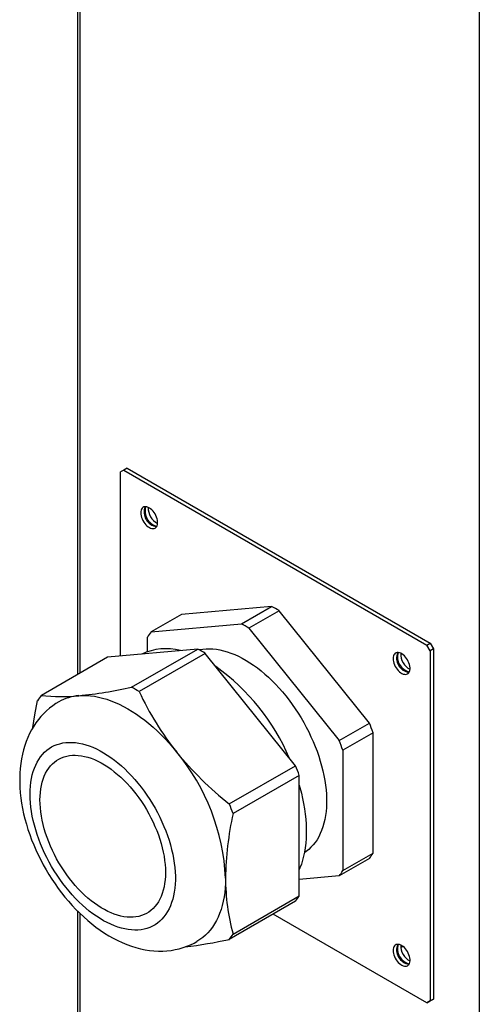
# Model space of a CAD drawing. Header units: millimetres. Extents: x 0 to 39025, y 0 to 11880.
# Tile 13 of 54: x 28457 to 28557, y 1105 to 1319. Entities that reach past the tile are written whole.
import ezdxf

# ---------------------------------------------------------------- set-up
doc = ezdxf.new("R2010")
doc.units = ezdxf.units.MM

msp = doc.modelspace()

# ---------------------------------------------------------------- linework, layer by layer
at = {"color": 7, "linetype": 'Continuous', "lineweight": 25, "ltscale": 20}
for p, q in [((28469.35, 1765.78), (28469.35, 1176.87)), ((28469.87, 1765.05), (28469.87, 1177.17)), ((28556.56, 1715), (28556.56, 1005.67)), ((28480.13, 1221.6), (28479.42, 1221.19)), ((28480.13, 1221.6), (28545.89, 1183.64)), ((28479.42, 1221.19), (28478.71, 1220.78)), ((28478.71, 1180.89), (28478.71, 1220.78)), ((28479.42, 1221.19), (28545.18, 1183.23)), ((28511.49, 1191.64), (28491.89, 1189.89)), ((28504.92, 1187.85), (28511.49, 1191.64)), ((28491.89, 1189.89), (28485.33, 1186.1)), ((28513.11, 1190.7), (28506.54, 1186.91)), ((28532.7, 1166.33), (28513.11, 1190.7)), ((28485.33, 1186.1), (28504.92, 1187.85)), ((28506.54, 1186.91), (28526.14, 1162.54)), ((28484.52, 1181.82), (28484.52, 1184.95)), ((28545.18, 1183.23), (28545.89, 1183.64)), ((28545.89, 1182), (28545.18, 1183.23)), ((28545.89, 1183.64), (28546.59, 1182.41)), ((28495.46, 1182.39), (28475.87, 1180.63)), ((28481.09, 1174.09), (28495.46, 1182.39)), ((28497.08, 1181.45), (28482.71, 1173.16)), ((28516.68, 1157.07), (28497.08, 1181.45)), ((28546.59, 1182.41), (28545.89, 1182)), ((28545.89, 1182), (28545.89, 1106.07)), ((28546.59, 1182.41), (28546.59, 1106.47)), ((28475.87, 1180.63), (28461.5, 1172.34)), ((28526.14, 1162.54), (28532.7, 1166.33)), ((28533.51, 1164.24), (28526.95, 1160.45)), ((28533.51, 1138.11), (28533.51, 1164.24)), ((28526.95, 1160.45), (28526.95, 1134.32)), ((28502.3, 1148.78), (28516.68, 1157.07)), ((28517.48, 1154.99), (28503.11, 1146.69)), ((28517.48, 1128.86), (28517.48, 1154.99)), ((28532.7, 1136.96), (28526.14, 1133.17)), ((28526.95, 1134.32), (28533.51, 1138.11)), ((28526.14, 1133.17), (28517.48, 1132.4)), ((28516.68, 1127.71), (28502.3, 1119.41)), ((28503.11, 1120.57), (28517.48, 1128.86)), ((28469.35, 1125.58), (28469.35, 1056.45)), ((28469.87, 1125.06), (28469.87, 1055.72)), ((28545.18, 1105.66), (28511.83, 1124.91)), ((28539.5, 1117.68), (28539.94, 1117.93)), ((28545.89, 1106.07), (28546.59, 1106.47)), ((28546.59, 1106.47), (28545.89, 1106.07)), ((28545.18, 1105.66), (28545.89, 1106.07)), ((28545.89, 1106.07), (28545.18, 1105.66))]:
    msp.add_line(p, q, dxfattribs=at)
at = {"color": 7, "linetype": 'Continuous', "lineweight": 25, "ltscale": 20, "flags": 128}
for points in [[(28483.06, 1211.95), (28483.08, 1211.62), (28483.14, 1211.29), (28483.23, 1210.94), (28483.37, 1210.6), (28483.53, 1210.26), (28483.72, 1209.93), (28483.94, 1209.62), (28484.18, 1209.34), (28484.43, 1209.1), (28484.7, 1208.89), (28484.97, 1208.72), (28485.23, 1208.6), (28485.49, 1208.53), (28485.74, 1208.51), (28485.97, 1208.54), (28486.18, 1208.62), (28486.35, 1208.75), (28486.5, 1208.92), (28486.62, 1209.13), (28486.69, 1209.39), (28486.73, 1209.67), (28486.73, 1209.98), (28486.69, 1210.31), (28486.62, 1210.65), (28486.5, 1211), (28486.35, 1211.34), (28486.18, 1211.68), (28485.97, 1211.99), (28485.74, 1212.29), (28485.49, 1212.55), (28485.23, 1212.78), (28484.97, 1212.97), (28484.7, 1213.11), (28484.43, 1213.21), (28484.18, 1213.25), (28483.94, 1213.25), (28483.72, 1213.19), (28483.53, 1213.09), (28483.37, 1212.94), (28483.23, 1212.75), (28483.14, 1212.51), (28483.08, 1212.24), (28483.06, 1211.95)], [(28495.73, 1182.24), (28495.85, 1182.26), (28496.54, 1182.38), (28497.25, 1182.44), (28497.98, 1182.46), (28498.73, 1182.42), (28499.49, 1182.34), (28500.27, 1182.2), (28501.06, 1182.02), (28501.86, 1181.79), (28502.66, 1181.51), (28503.48, 1181.18), (28504.3, 1180.81), (28505.12, 1180.39), (28505.94, 1179.93), (28506.76, 1179.42), (28507.58, 1178.87), (28508.4, 1178.28), (28509.21, 1177.64), (28510.01, 1176.97), (28510.8, 1176.26), (28511.59, 1175.52), (28512.36, 1174.74), (28513.11, 1173.93), (28513.85, 1173.08), (28514.57, 1172.21), (28515.27, 1171.31), (28515.96, 1170.39), (28516.62, 1169.44), (28517.25, 1168.47), (28517.86, 1167.48), (28518.45, 1166.47), (28519.01, 1165.45), (28519.54, 1164.42), (28520.03, 1163.38), (28520.5, 1162.33), (28520.94, 1161.27), (28521.34, 1160.21), (28521.71, 1159.15), (28522.05, 1158.08), (28522.34, 1157.03), (28522.61, 1155.97), (28522.84, 1154.93), (28523.02, 1153.9), (28523.18, 1152.88), (28523.29, 1151.87), (28523.37, 1150.88), (28523.41, 1149.91), (28523.41, 1148.96), (28523.37, 1148.03), (28523.29, 1147.13), (28523.18, 1146.25), (28523.02, 1145.41), (28522.84, 1144.59), (28522.61, 1143.81), (28522.34, 1143.06), (28522.05, 1142.35), (28521.71, 1141.68), (28521.34, 1141.04), (28520.94, 1140.44), (28520.5, 1139.89), (28520.03, 1139.38), (28519.54, 1138.91), (28519.01, 1138.49), (28518.6, 1138.21)], [(28537.86, 1180.31), (28537.88, 1179.99), (28537.94, 1179.65), (28538.04, 1179.31), (28538.17, 1178.96), (28538.33, 1178.62), (28538.52, 1178.29), (28538.74, 1177.99), (28538.98, 1177.71), (28539.23, 1177.46), (28539.5, 1177.25), (28539.77, 1177.09), (28540.03, 1176.97), (28540.29, 1176.9), (28540.54, 1176.87), (28540.77, 1176.9), (28540.98, 1176.98), (28541.15, 1177.11), (28541.3, 1177.28), (28541.42, 1177.5), (28541.49, 1177.75), (28541.53, 1178.03), (28541.53, 1178.34), (28541.49, 1178.67), (28541.42, 1179.02), (28541.3, 1179.36), (28541.15, 1179.71), (28540.98, 1180.04), (28540.77, 1180.36), (28540.54, 1180.65), (28540.29, 1180.91), (28540.03, 1181.14), (28539.77, 1181.33), (28539.5, 1181.47), (28539.23, 1181.57), (28538.98, 1181.62), (28538.74, 1181.61), (28538.52, 1181.56), (28538.33, 1181.46), (28538.17, 1181.3), (28538.04, 1181.11), (28537.94, 1180.88), (28537.88, 1180.61), (28537.86, 1180.31)], [(28465.27, 1170.91), (28464.68, 1170.56), (28463.97, 1170.07), (28463.29, 1169.55), (28462.63, 1168.99), (28462.01, 1168.39), (28461.42, 1167.76), (28460.86, 1167.09), (28460.33, 1166.38), (28459.84, 1165.64), (28459.38, 1164.87), (28458.96, 1164.06), (28458.57, 1163.22), (28458.21, 1162.35), (28457.9, 1161.44), (28457.62, 1160.51), (28457.38, 1159.55), (28457.18, 1158.55), (28457.02, 1157.54), (28456.91, 1156.5), (28456.83, 1155.44), (28456.8, 1154.36), (28456.8, 1154.04)], [(28459.67, 1165.36), (28460.1, 1168.1), (28460.69, 1171.19)], [(28469.66, 1172.27), (28470.47, 1172.32), (28471.3, 1172.31), (28472.15, 1172.25), (28473.01, 1172.14), (28473.89, 1171.98), (28474.78, 1171.76), (28475.68, 1171.5), (28476.58, 1171.18), (28477.5, 1170.82), (28478.42, 1170.4), (28479.34, 1169.94), (28480.27, 1169.43), (28481.19, 1168.87), (28482.12, 1168.27), (28483.04, 1167.62), (28483.95, 1166.93), (28484.86, 1166.2), (28485.76, 1165.43), (28486.65, 1164.61), (28487.52, 1163.76), (28488.39, 1162.88), (28489.23, 1161.96), (28490.06, 1161.01), (28490.87, 1160.02)], [(28459.05, 1150.89), (28459.07, 1151.78), (28459.13, 1152.65), (28459.23, 1153.49), (28459.36, 1154.3), (28459.53, 1155.07), (28459.74, 1155.82), (28459.99, 1156.53), (28460.27, 1157.21), (28460.59, 1157.85), (28460.94, 1158.45), (28461.33, 1159.01), (28461.75, 1159.52), (28462.2, 1159.99), (28462.69, 1160.42), (28463.2, 1160.81), (28463.74, 1161.14), (28464.31, 1161.43), (28464.9, 1161.67), (28465.52, 1161.86), (28466.16, 1162.01), (28466.83, 1162.1), (28467.51, 1162.14), (28468.21, 1162.14), (28468.92, 1162.08), (28469.65, 1161.98), (28470.4, 1161.82), (28471.15, 1161.62), (28471.91, 1161.37), (28472.68, 1161.07), (28473.46, 1160.72), (28474.24, 1160.32), (28475.02, 1159.88), (28475.8, 1159.4), (28476.57, 1158.87), (28477.35, 1158.31), (28478.11, 1157.7), (28478.87, 1157.05), (28479.62, 1156.37), (28480.36, 1155.64), (28481.08, 1154.89), (28481.79, 1154.1), (28482.48, 1153.29), (28483.15, 1152.44), (28483.8, 1151.57), (28484.43, 1150.68), (28485.04, 1149.76), (28485.62, 1148.82), (28486.18, 1147.87), (28486.7, 1146.9), (28487.2, 1145.92), (28487.67, 1144.93), (28488.11, 1143.93), (28488.51, 1142.93), (28488.88, 1141.92), (28489.22, 1140.91), (28489.52, 1139.91), (28489.78, 1138.91), (28490.01, 1137.92), (28490.2, 1136.93), (28490.36, 1135.96), (28490.47, 1135), (28490.55, 1134.06), (28490.59, 1133.14), (28490.59, 1132.24), (28490.55, 1131.36), (28490.47, 1130.51), (28490.36, 1129.69), (28490.2, 1128.89), (28490.01, 1128.13), (28489.78, 1127.4), (28489.52, 1126.7), (28489.22, 1126.05), (28488.88, 1125.43), (28488.51, 1124.85), (28488.11, 1124.31), (28487.67, 1123.82), (28487.2, 1123.37), (28486.7, 1122.96), (28486.18, 1122.6), (28485.62, 1122.29), (28485.04, 1122.02), (28484.43, 1121.81), (28483.8, 1121.64), (28483.15, 1121.52), (28482.48, 1121.45), (28481.79, 1121.43), (28481.08, 1121.46), (28480.36, 1121.54), (28479.62, 1121.67), (28478.87, 1121.85), (28478.11, 1122.08), (28477.35, 1122.36), (28476.57, 1122.68), (28475.8, 1123.05), (28475.02, 1123.47), (28474.24, 1123.93), (28473.46, 1124.44), (28472.68, 1124.98), (28471.91, 1125.57), (28471.15, 1126.2), (28470.4, 1126.87), (28469.65, 1127.57), (28468.92, 1128.31), (28468.21, 1129.08), (28467.51, 1129.88), (28466.83, 1130.71), (28466.16, 1131.57), (28465.52, 1132.45), (28464.9, 1133.36), (28464.31, 1134.29), (28463.74, 1135.23), (28463.2, 1136.19), (28462.69, 1137.17), (28462.2, 1138.15), (28461.75, 1139.15), (28461.33, 1140.15), (28460.94, 1141.16), (28460.59, 1142.16), (28460.27, 1143.17), (28459.99, 1144.17), (28459.74, 1145.17), (28459.53, 1146.16), (28459.36, 1147.14), (28459.23, 1148.1), (28459.13, 1149.05), (28459.07, 1149.98), (28459.05, 1150.89)], [(28461.21, 1149.65), (28461.23, 1150.47), (28461.29, 1151.27), (28461.38, 1152.05), (28461.52, 1152.79), (28461.69, 1153.51), (28461.9, 1154.19), (28462.15, 1154.83), (28462.43, 1155.44), (28462.74, 1156.01), (28463.1, 1156.54), (28463.48, 1157.03), (28463.9, 1157.47), (28464.34, 1157.87), (28464.82, 1158.23), (28465.33, 1158.53), (28465.86, 1158.79), (28466.42, 1159.01), (28467, 1159.17), (28467.6, 1159.28), (28468.23, 1159.35), (28468.87, 1159.36), (28469.53, 1159.33), (28470.21, 1159.24), (28470.89, 1159.11), (28471.59, 1158.92), (28472.3, 1158.69), (28473.02, 1158.41), (28473.74, 1158.09), (28474.46, 1157.71), (28475.19, 1157.29), (28475.91, 1156.83), (28476.63, 1156.33), (28477.34, 1155.78), (28478.05, 1155.19), (28478.75, 1154.57), (28479.44, 1153.91), (28480.12, 1153.22), (28480.78, 1152.49), (28481.42, 1151.73), (28482.04, 1150.95), (28482.65, 1150.14), (28483.23, 1149.3), (28483.79, 1148.44), (28484.32, 1147.57), (28484.82, 1146.68), (28485.3, 1145.77), (28485.75, 1144.86), (28486.17, 1143.93), (28486.55, 1143), (28486.9, 1142.06), (28487.22, 1141.13), (28487.5, 1140.2), (28487.75, 1139.27), (28487.95, 1138.34), (28488.13, 1137.43), (28488.26, 1136.53), (28488.36, 1135.65), (28488.42, 1134.78), (28488.43, 1133.93), (28488.42, 1133.11), (28488.36, 1132.31), (28488.26, 1131.53), (28488.13, 1130.79), (28487.95, 1130.07), (28487.75, 1129.39), (28487.5, 1128.75), (28487.22, 1128.14), (28486.9, 1127.57), (28486.55, 1127.04), (28486.17, 1126.55), (28485.75, 1126.11), (28485.3, 1125.71), (28484.82, 1125.35), (28484.32, 1125.05), (28483.79, 1124.79), (28483.23, 1124.57), (28482.65, 1124.41), (28482.04, 1124.3), (28481.42, 1124.23), (28480.78, 1124.22), (28480.12, 1124.25), (28479.44, 1124.34), (28478.75, 1124.47), (28478.05, 1124.66), (28477.34, 1124.89), (28476.63, 1125.17), (28475.91, 1125.49), (28475.19, 1125.87), (28474.46, 1126.29), (28473.74, 1126.75), (28473.02, 1127.25), (28472.3, 1127.8), (28471.59, 1128.39), (28470.89, 1129.01), (28470.21, 1129.67), (28469.53, 1130.36), (28468.87, 1131.09), (28468.23, 1131.85), (28467.6, 1132.63), (28467, 1133.44), (28466.42, 1134.28), (28465.86, 1135.14), (28465.33, 1136.01), (28464.82, 1136.9), (28464.34, 1137.81), (28463.9, 1138.72), (28463.48, 1139.65), (28463.1, 1140.58), (28462.74, 1141.52), (28462.43, 1142.45), (28462.15, 1143.38), (28461.9, 1144.31), (28461.69, 1145.24), (28461.52, 1146.15), (28461.38, 1147.05), (28461.29, 1147.93), (28461.23, 1148.8), (28461.21, 1149.65)], [(28456.8, 1154.04), (28456.81, 1153.42), (28456.85, 1152.32), (28456.93, 1151.2), (28457.06, 1150.07), (28457.22, 1148.94), (28457.42, 1147.81), (28457.66, 1146.68), (28457.94, 1145.54), (28458.25, 1144.41), (28458.6, 1143.27), (28458.98, 1142.15), (28459.39, 1141.03), (28459.84, 1139.92), (28460.32, 1138.81), (28460.82, 1137.72), (28461.36, 1136.64), (28461.93, 1135.57), (28462.52, 1134.52), (28463.14, 1133.48), (28463.79, 1132.46), (28464.47, 1131.46), (28465.17, 1130.48), (28465.89, 1129.52), (28466.63, 1128.58), (28467.4, 1127.67), (28468.19, 1126.78), (28469, 1125.92), (28469.84, 1125.09), (28470.69, 1124.29), (28471.56, 1123.52), (28472.44, 1122.79), (28473.35, 1122.09), (28474.27, 1121.42), (28475.21, 1120.8), (28476.16, 1120.21), (28477.12, 1119.66), (28478.09, 1119.16), (28479.07, 1118.71), (28480.06, 1118.3), (28481.05, 1117.95), (28482.04, 1117.64), (28483.03, 1117.38), (28484.01, 1117.18), (28484.98, 1117.03), (28485.95, 1116.93), (28486.9, 1116.88), (28487.84, 1116.88), (28488.77, 1116.94), (28489.67, 1117.04), (28490.56, 1117.19), (28491.43, 1117.39), (28492.28, 1117.63), (28493.1, 1117.92), (28493.91, 1118.26), (28494.68, 1118.63), (28495.26, 1118.96)], [(28517.48, 1152.84), (28517.63, 1152.32), (28517.94, 1151.15), (28518.2, 1150), (28518.43, 1148.85), (28518.63, 1147.72), (28518.78, 1146.6), (28518.9, 1145.49), (28518.97, 1144.41), (28519.01, 1143.34), (28519.01, 1142.29), (28518.97, 1141.27), (28518.9, 1140.27), (28518.78, 1139.3), (28518.63, 1138.35), (28518.43, 1137.44), (28518.2, 1136.56), (28517.94, 1135.72), (28517.63, 1134.9), (28517.48, 1134.55)], [(28501.48, 1132.69), (28501.46, 1131.63), (28501.4, 1130.6), (28501.3, 1129.59), (28501.16, 1128.62), (28500.98, 1127.68), (28500.76, 1126.76), (28500.5, 1125.89), (28500.2, 1125.05), (28499.87, 1124.24), (28499.49, 1123.48), (28499.08, 1122.76), (28498.64, 1122.08), (28498.16, 1121.44), (28497.64, 1120.85), (28497.1, 1120.31), (28496.52, 1119.81), (28495.91, 1119.36), (28495.27, 1118.95), (28495.27, 1118.95)], [(28537.86, 1117.03), (28537.88, 1116.71), (28537.94, 1116.37), (28538.04, 1116.03), (28538.17, 1115.68), (28538.33, 1115.34), (28538.52, 1115.01), (28538.74, 1114.71), (28538.98, 1114.43), (28539.23, 1114.18), (28539.5, 1113.97), (28539.77, 1113.81), (28540.03, 1113.69), (28540.29, 1113.61), (28540.54, 1113.59), (28540.77, 1113.62), (28540.98, 1113.7), (28541.15, 1113.83), (28541.3, 1114), (28541.42, 1114.22), (28541.49, 1114.47), (28541.53, 1114.75), (28541.53, 1115.06), (28541.49, 1115.39), (28541.42, 1115.73), (28541.3, 1116.08), (28541.15, 1116.42), (28540.98, 1116.76), (28540.77, 1117.08), (28540.54, 1117.37), (28540.29, 1117.63), (28540.03, 1117.86), (28539.77, 1118.05), (28539.5, 1118.19), (28539.23, 1118.29), (28538.98, 1118.33), (28538.74, 1118.33), (28538.52, 1118.28), (28538.33, 1118.17), (28538.17, 1118.02), (28538.04, 1117.83), (28537.94, 1117.59), (28537.88, 1117.33), (28537.86, 1117.03)]]:
    msp.add_lwpolyline(points, dxfattribs=at)
at = {"color": 7, "linetype": 'Continuous', "lineweight": 25, "ltscale": 400}
for centre, radius, start, end in [((28487.04, 1212.12), 3.24, 159.4872, 260.5075), ((28487.36, 1212.3), 3.35, 163.4812, 256.5135), ((28488.53, 1212.98), 3.83, 178.0124, 241.9823), ((28496.28, 1163.43), 32.05, 58.3331, 61.6723), ((28489.72, 1159.64), 32.05, 58.3331, 61.6723), ((28496.11, 1177.66), 13.69, 141.9559, 147.8427), ((28488.52, 1170.04), 12.41, 75.2758, 114.9432), ((28480.26, 1154.18), 32.05, 58.3331, 61.6723), ((28541.84, 1180.48), 3.24, 159.4872, 260.5075), ((28542.16, 1180.67), 3.35, 163.4812, 256.5135), ((28543.33, 1181.34), 3.83, 178.0124, 241.9823), ((28472.4, 1140.56), 46.62, 22.9874, 54.6017), ((28472.28, 1163.9), 13.69, 141.9559, 147.8427), ((28465.88, 1209.61), 37.53, 263.2881, 275.7769), ((28458.95, 1276.39), 104.67, 275.871, 282.2102), ((28465.89, 1145.88), 32.05, 58.3331, 61.6723), ((28543.85, 1202.07), 67.63, 205.3093, 218.437), ((28470.52, 1161.69), 10.62, 94.6561, 119.6714), ((28481.86, 1145.4), 54.98, 20.0407, 22.3707), ((28475.3, 1141.61), 54.98, 20.0407, 22.3707), ((28455.48, 1130.57), 46.05, 2.6393, 39.7721), ((28548.9, 1207.57), 75.02, 219.3321, 231.6032), ((28465.84, 1136.15), 54.98, 20.0407, 22.3707), ((28451.47, 1127.85), 54.98, 20.0407, 22.3707), ((28570.92, 1131.69), 69.45, 167.5231, 179.1778), ((28521.92, 1145.4), 13.69, 321.9559, 327.8427), ((28515.35, 1141.61), 13.69, 321.9559, 327.8427), ((28547.5, 1132.72), 46.02, 180.0362, 195.3085), ((28505.89, 1136.15), 13.69, 321.9559, 327.8427), ((28480.09, 1221.49), 104.47, 276.956, 282.2802), ((28491.52, 1127.85), 13.69, 321.9559, 327.8427), ((28541.84, 1117.2), 3.24, 159.4872, 260.5075), ((28542.16, 1117.38), 3.35, 163.4812, 256.5135), ((28543.33, 1118.06), 3.83, 178.0124, 241.9823)]:
    msp.add_arc(centre, radius, start, end, dxfattribs=at)

doc.saveas('drawing.dxf')
